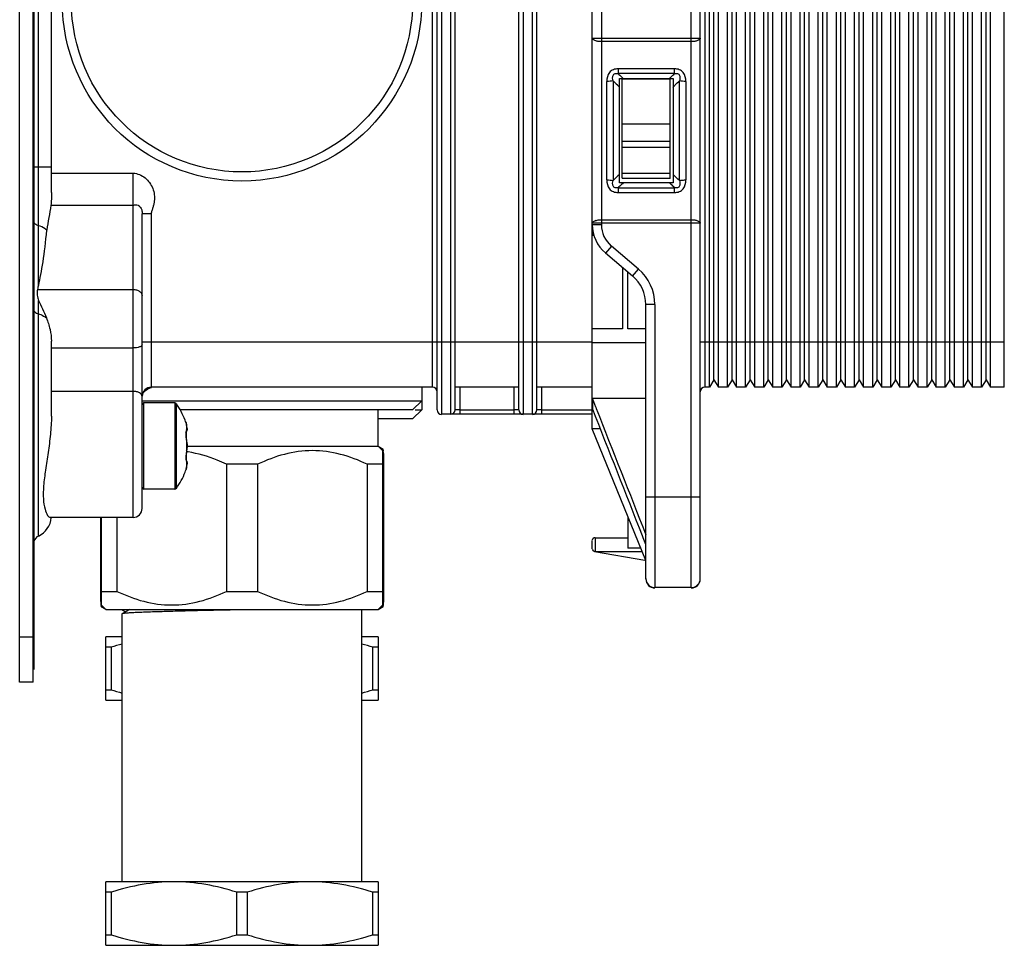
# Model space of a CAD drawing. Header units: millimetres. Extents: x -153 to 753, y 50 to 636.
# Tile 29 of 30: x 514 to 623, y 428 to 530. Entities that reach past the tile are written whole.
import ezdxf

# ---------------------------------------------------------------- set-up
doc = ezdxf.new("R2010")
doc.units = ezdxf.units.MM
doc.header["$LTSCALE"] = 23.1
doc.layers.get('0').update_dxf_attribs({"linetype": 'CONTINUOUS'})

msp = doc.modelspace()

# ---------------------------------------------------------------- linework, layer by layer
at = {"color": 7, "linetype": 'CONTINUOUS'}
for p, q in [((514.17, 457.17), (514.17, 607.17)), ((515.67, 457.17), (515.67, 607.17)), ((515.75, 605.78), (515.75, 458.55)), ((589.17, 468.53), (589.17, 595.77)), ((577.27, 485.08), (577.27, 579.27)), ((560.17, 487.18), (560.17, 577.18)), ((562.17, 487.18), (562.17, 577.18)), ((569.17, 487.18), (569.17, 577.18)), ((571.17, 487.18), (571.17, 577.18)), ((590.17, 489.68), (590.17, 574.68)), ((591.17, 489.68), (591.17, 574.68)), ((592.17, 489.68), (592.17, 574.68)), ((593.17, 489.68), (593.17, 574.68)), ((594.17, 489.68), (594.17, 574.68)), ((595.17, 489.68), (595.17, 574.68)), ((596.17, 489.68), (596.17, 574.68)), ((597.17, 489.68), (597.17, 574.68)), ((598.17, 489.68), (598.17, 574.68)), ((599.17, 489.68), (599.17, 574.68)), ((600.17, 489.68), (600.17, 574.68)), ((601.17, 489.68), (601.17, 574.68)), ((602.17, 489.68), (602.17, 574.68)), ((603.17, 489.68), (603.17, 574.68)), ((604.17, 489.68), (604.17, 574.68)), ((605.17, 489.68), (605.17, 574.68)), ((606.17, 489.68), (606.17, 574.68)), ((607.17, 489.68), (607.17, 574.68)), ((608.17, 489.68), (608.17, 574.68)), ((609.17, 489.68), (609.17, 574.68)), ((610.17, 489.68), (610.17, 574.68)), ((611.17, 489.68), (611.17, 574.68)), ((612.17, 489.68), (612.17, 574.68)), ((613.17, 489.68), (613.17, 574.68)), ((614.17, 489.68), (614.17, 574.68)), ((615.17, 489.68), (615.17, 574.68)), ((616.17, 489.68), (616.17, 574.68)), ((617.17, 489.68), (617.17, 574.68)), ((618.17, 489.68), (618.17, 574.68)), ((619.17, 489.68), (619.17, 574.68)), ((620.17, 489.68), (620.17, 574.68)), ((621.17, 489.68), (621.17, 574.68)), ((622.67, 489.68), (622.67, 574.88)), ((590.67, 490.46), (590.67, 573.88)), ((592.67, 490.46), (592.67, 573.88)), ((594.67, 490.46), (594.67, 573.88)), ((596.67, 490.46), (596.67, 573.88)), ((598.67, 490.46), (598.67, 573.88)), ((600.67, 490.46), (600.67, 573.88)), ((602.67, 490.46), (602.67, 573.88)), ((604.67, 490.46), (604.67, 573.88)), ((606.67, 490.46), (606.67, 573.88)), ((608.67, 490.46), (608.67, 573.88)), ((610.67, 490.46), (610.67, 573.88)), ((612.67, 490.46), (612.67, 573.88)), ((614.67, 490.46), (614.67, 573.88)), ((616.67, 490.46), (616.67, 573.88)), ((618.67, 490.46), (618.67, 573.88)), ((620.67, 490.46), (620.67, 573.88)), ((517.67, 511.11), (517.67, 553.29)), ((580.27, 523.68), (586.17, 523.68)), ((580.27, 512.18), (580.27, 523.68)), ((580.57, 523.65), (585.87, 523.65)), ((580.57, 512.68), (580.57, 523.65)), ((585.87, 512.67), (585.87, 523.65)), ((586.17, 523.68), (586.17, 512.18)), ((585.87, 518.65), (580.57, 518.65)), ((586.17, 512.18), (580.27, 512.18)), ((585.87, 512.67), (580.57, 512.67)), ((527.67, 476.31), (527.67, 508.78)), ((577.31, 507.07), (577.31, 506.43)), ((577.27, 506.43), (577.44, 506.43)), ((581.72, 501.91), (578.72, 504.45)), ((580.59, 502.87), (580.59, 496.08)), ((581.2, 496.08), (581.2, 502.35)), ((515.67, 500.22), (515.75, 500.22)), ((583.17, 468.53), (583.17, 498.78)), ((580.59, 496.08), (577.27, 496.08)), ((583.17, 496.08), (581.2, 496.08)), ((517.67, 486.47), (517.67, 494.72)), ((577.27, 494.58), (583.17, 494.58)), ((590.67, 490.48), (590.17, 489.68)), ((590.67, 490.46), (591.17, 489.66)), ((592.67, 490.48), (592.17, 489.68)), ((592.67, 490.46), (593.17, 489.66)), ((594.67, 490.48), (594.17, 489.68)), ((594.67, 490.46), (595.17, 489.66)), ((596.67, 490.48), (596.17, 489.68)), ((596.67, 490.46), (597.17, 489.66)), ((598.67, 490.48), (598.17, 489.68)), ((598.67, 490.46), (599.17, 489.66)), ((600.67, 490.48), (600.17, 489.68)), ((600.67, 490.46), (601.17, 489.66)), ((602.67, 490.48), (602.17, 489.68)), ((602.67, 490.46), (603.17, 489.66)), ((604.67, 490.48), (604.17, 489.68)), ((604.67, 490.46), (605.17, 489.66)), ((606.67, 490.48), (606.17, 489.68)), ((606.67, 490.46), (607.17, 489.66)), ((608.67, 490.48), (608.17, 489.68)), ((608.67, 490.46), (609.17, 489.66)), ((610.67, 490.48), (610.17, 489.68)), ((610.67, 490.46), (611.17, 489.66)), ((612.67, 490.48), (612.17, 489.68)), ((612.67, 490.46), (613.17, 489.66)), ((614.67, 490.48), (614.17, 489.68)), ((614.67, 490.46), (615.17, 489.66)), ((616.67, 490.48), (616.17, 489.68)), ((616.67, 490.46), (617.17, 489.66)), ((618.67, 490.48), (618.17, 489.68)), ((618.67, 490.46), (619.17, 489.66)), ((620.67, 490.48), (620.17, 489.68)), ((620.67, 490.46), (621.17, 489.66)), ((528.02, 489.3), (528.3, 489.49)), ((559.67, 489.68), (528.67, 489.68)), ((558.47, 489.67), (558.47, 487.17)), ((569.17, 489.68), (562.17, 489.68)), ((577.27, 489.68), (571.17, 489.68)), ((590.17, 489.68), (589.67, 489.68)), ((592.17, 489.68), (591.17, 489.68)), ((594.17, 489.68), (593.17, 489.68)), ((596.17, 489.68), (595.17, 489.68)), ((598.17, 489.68), (597.17, 489.68)), ((600.17, 489.68), (599.17, 489.68)), ((602.17, 489.68), (601.17, 489.68)), ((604.17, 489.68), (603.17, 489.68)), ((606.17, 489.68), (605.17, 489.68)), ((608.17, 489.68), (607.17, 489.68)), ((610.17, 489.68), (609.17, 489.68)), ((612.17, 489.68), (611.17, 489.68)), ((614.17, 489.68), (613.17, 489.68)), ((616.17, 489.68), (615.17, 489.68)), ((618.17, 489.68), (617.17, 489.68)), ((620.17, 489.68), (619.17, 489.68)), ((622.67, 489.68), (621.17, 489.68)), ((527.71, 488.92), (527.8, 489.08)), ((527.8, 489.08), (528.02, 489.3)), ((583.17, 488.41), (577.27, 488.41)), ((577.29, 488.37), (577.27, 488.41)), ((577.29, 488.37), (577.29, 487.31)), ((577.29, 488.37), (577.64, 487.49)), ((527.67, 488.17), (558.47, 488.17)), ((531.27, 487.93), (527.87, 487.93)), ((557.47, 487.17), (531.87, 487.17)), ((553.67, 483.17), (553.67, 487.17)), ((557.47, 487.17), (558.47, 488.17)), ((557.47, 486.17), (558.47, 487.17)), ((557.75, 487.17), (558.47, 487.17)), ((577.27, 487.35), (577.29, 487.31)), ((577.64, 487.49), (577.65, 487.46)), ((577.65, 487.46), (577.71, 487.31)), ((557.47, 486.17), (553.67, 486.17)), ((577.27, 486.68), (560.67, 486.68)), ((532.51, 485.76), (532.57, 485.46)), ((532.54, 485.6), (532.51, 485.75)), ((532.57, 485.46), (532.54, 485.6)), ((532.61, 485.14), (532.61, 485.2)), ((578.17, 485.08), (577.27, 485.08)), ((583.17, 470.58), (577.27, 485.08)), ((532.53, 484.22), (532.52, 484.48)), ((532.55, 483.9), (532.53, 484.22)), ((532.55, 484.78), (532.55, 484.79)), ((532.55, 484.79), (532.55, 484.79)), ((532.54, 482.37), (532.61, 482.92)), ((532.58, 483.7), (532.55, 483.9)), ((532.61, 483.43), (532.58, 483.7)), ((532.61, 483.17), (553.67, 483.17)), ((553.67, 483.17), (554.24, 482.84)), ((553.67, 483.17), (554.23, 482.61)), ((532.52, 481.85), (532.53, 482.08)), ((532.53, 481.67), (532.52, 481.85)), ((532.53, 482.08), (532.54, 482.37)), ((554.17, 482.67), (554.17, 465.67)), ((554.26, 482.01), (554.17, 482.01)), ((554.26, 482.01), (554.26, 466.32)), ((532.59, 481.5), (532.52, 481.6)), ((532.52, 480.65), (532.53, 480.69)), ((532.53, 480.69), (532.52, 480.65)), ((532.55, 481.57), (532.53, 481.67)), ((532.53, 480.69), (532.54, 480.75)), ((532.54, 480.75), (532.53, 480.69)), ((532.54, 480.75), (532.55, 480.81)), ((532.55, 480.81), (532.54, 480.75)), ((532.55, 481.56), (532.55, 481.56)), ((532.55, 481.56), (532.55, 481.56)), ((532.55, 480.81), (532.57, 480.89)), ((532.57, 480.89), (532.55, 480.81)), ((532.61, 481.15), (532.61, 481.23)), ((540.38, 481.17), (536.97, 481.17)), ((536.97, 481.17), (536.97, 467.17)), ((540.38, 481.17), (540.38, 467.17)), ((554.17, 481.17), (552.47, 481.17)), ((552.47, 481.17), (552.47, 467.17)), ((532.51, 480.6), (532.52, 480.65)), ((532.52, 480.65), (532.51, 480.6)), ((531.27, 478.43), (527.87, 478.43)), ((526.67, 475.31), (517.52, 475.31)), ((523.08, 475.29), (523.08, 466.32)), ((523.17, 465.67), (523.17, 475.31)), ((524.88, 475.31), (524.88, 467.17)), ((581.17, 475.42), (581.17, 471.92)), ((577.57, 473.07), (581.17, 473.07)), ((582.89, 473.08), (582.81, 473.27)), ((583.17, 472.35), (582.89, 473.08)), ((577.27, 471.87), (577.27, 472.77)), ((583.07, 470.57), (577.52, 471.53)), ((577.57, 471.57), (582.77, 471.57)), ((582.62, 471.92), (581.17, 471.92)), ((523.17, 467.17), (524.88, 467.17)), ((536.97, 467.17), (540.38, 467.17)), ((552.47, 467.17), (554.17, 467.17)), ((588.17, 467.58), (584.17, 467.58)), ((523.67, 465.17), (523.11, 465.73)), ((523.67, 465.17), (523.11, 465.49)), ((553.67, 465.17), (554.23, 465.73)), ((553.67, 465.17), (554.24, 465.49)), ((554.17, 466.32), (554.26, 466.32)), ((523.67, 465.17), (553.67, 465.17)), ((525.47, 465.12), (525.49, 465.11)), ((525.47, 464.73), (525.49, 464.74)), ((525.47, 435.17), (525.47, 464.73)), ((526.32, 465.17), (525.49, 464.74)), ((525.49, 465.11), (525.84, 464.92)), ((551.87, 435.17), (551.87, 465.17)), ((525.47, 462.17), (523.67, 462.17)), ((523.67, 455.17), (523.67, 462.17)), ((553.67, 462.17), (551.87, 462.17)), ((553.67, 462.17), (553.67, 455.17)), ((524.25, 461.01), (523.67, 461.01)), ((524.25, 461.01), (524.25, 456.32)), ((553.67, 461.01), (553.1, 461.01)), ((553.1, 456.32), (553.1, 461.01)), ((515.67, 457.17), (514.17, 457.17)), ((523.67, 456.32), (524.25, 456.32)), ((553.1, 456.32), (553.67, 456.32)), ((523.67, 455.17), (525.47, 455.17)), ((551.87, 455.17), (553.67, 455.17)), ((553.67, 435.17), (523.67, 435.17)), ((523.67, 428.17), (523.67, 435.17)), ((523.67, 435.17), (523.67, 435.17)), ((553.67, 435.17), (553.67, 435.17)), ((553.67, 435.17), (553.67, 428.17)), ((524.25, 434.02), (523.67, 434.02)), ((524.25, 434.02), (524.25, 429.33)), ((539.25, 434.02), (538.1, 434.02)), ((538.1, 429.33), (538.1, 434.02)), ((539.25, 434.02), (539.25, 429.33)), ((553.67, 434.02), (553.1, 434.02)), ((553.1, 429.33), (553.1, 434.02)), ((523.67, 429.33), (524.25, 429.33)), ((538.1, 429.33), (539.25, 429.33)), ((553.1, 429.33), (553.67, 429.33)), ((523.67, 428.17), (553.67, 428.17))]:
    msp.add_line(p, q, dxfattribs=at)
at = {"color": 9, "linetype": 'CONTINUOUS'}
for p, q in [((588.17, 467.58), (588.17, 596.77)), ((560.67, 577.68), (560.67, 486.68)), ((561.67, 486.68), (561.67, 577.68)), ((569.67, 577.68), (569.67, 486.68)), ((570.67, 486.68), (570.67, 577.68)), ((559.67, 489.68), (559.67, 574.68)), ((589.67, 574.68), (589.67, 489.68)), ((516.24, 500.91), (516.24, 563.63)), ((578.27, 537.27), (578.27, 507.58)), ((577.27, 528.14), (589.17, 528.14)), ((588.17, 527.74), (578.27, 527.74)), ((586.33, 524.74), (580.11, 524.74)), ((580.11, 524.74), (580.11, 524.22)), ((586.33, 524.22), (580.11, 524.22)), ((586.33, 524.22), (586.33, 524.74)), ((578.86, 512.5), (578.86, 523.36)), ((579.57, 523.42), (579.57, 512.43)), ((585.81, 523.72), (585.76, 523.68)), ((586.88, 512.43), (586.88, 523.42)), ((587.59, 523.36), (587.59, 512.5)), ((580.57, 516.78), (585.87, 516.78)), ((585.87, 516.08), (580.57, 516.08)), ((515.75, 513.95), (517.67, 513.95)), ((517.67, 513.24), (526.67, 513.24)), ((526.67, 475.31), (526.67, 513.24)), ((580.57, 513.26), (585.87, 513.26)), ((580.11, 511.64), (586.33, 511.64)), ((580.11, 511.64), (580.11, 511.12)), ((580.11, 511.12), (586.33, 511.12)), ((586.33, 511.12), (586.33, 511.64)), ((517.62, 509.71), (526.67, 509.71)), ((528.67, 508.76), (527.67, 508.76)), ((528.67, 508.76), (528.67, 489.68)), ((578.27, 508.12), (588.17, 508.12)), ((515.67, 507.17), (515.75, 507.17)), ((589.17, 507.72), (577.27, 507.72)), ((577.27, 507.58), (578.27, 507.58)), ((579.37, 505.21), (578.72, 504.45)), ((582.37, 502.67), (579.37, 505.21)), ((581.72, 501.91), (582.37, 502.67)), ((516.14, 500.43), (526.67, 500.43)), ((515.67, 499.82), (515.75, 499.82)), ((516.24, 473.26), (516.24, 499.23)), ((584.17, 498.78), (583.17, 498.78)), ((584.17, 498.78), (584.17, 467.58)), ((517.67, 493.99), (526.67, 493.99)), ((527.67, 494.68), (577.27, 494.68)), ((589.17, 494.68), (622.67, 494.68)), ((562.67, 489.68), (562.67, 486.68)), ((568.67, 486.68), (568.67, 489.68)), ((571.67, 489.68), (571.67, 486.68)), ((517.67, 489.21), (526.67, 489.21)), ((527.87, 478.43), (527.87, 487.93)), ((531.27, 487.93), (531.27, 478.43)), ((531.43, 487.84), (531.43, 478.51)), ((562.67, 487.17), (568.67, 487.17)), ((571.67, 487.17), (577.27, 487.17)), ((532.57, 485.46), (532.57, 484.96)), ((532.61, 485.2), (532.61, 485.21)), ((532.61, 485.03), (532.61, 485)), ((532.57, 483.68), (532.57, 482.67)), ((532.61, 483.43), (532.61, 483.42)), ((532.61, 482.92), (532.61, 482.93)), ((532.57, 481.39), (532.57, 480.89)), ((532.61, 481.15), (532.61, 481.14)), ((583.17, 477.58), (589.17, 477.58)), ((577.57, 473.07), (577.57, 471.57)), ((515.67, 469.17), (515.75, 469.17)), ((515.67, 464.17), (515.75, 464.17)), ((514.17, 462.17), (515.67, 462.17))]:
    msp.add_line(p, q, dxfattribs=at)
at = {"color": 7, "linetype": 'CONTINUOUS'}
for points in [[(528.3, 489.49), (528.65, 489.63), (528.68, 489.63)], [(532.46, 484.71), (532.5, 484.74), (532.58, 484.83), (532.61, 484.92), (532.61, 484.98), (532.61, 485.04), (532.61, 485.14)], [(532.52, 484.48), (532.53, 484.67), (532.55, 484.78)], [(532.55, 481.56), (532.55, 481.56), (532.55, 481.56)], [(532.61, 481.23), (532.61, 481.34), (532.61, 481.4), (532.59, 481.5)]]:
    msp.add_lwpolyline(points, dxfattribs=at)
for radius in [19.8, 18.8]:
    msp.add_circle((538.67, 532.18), radius, dxfattribs=at)
at = {"color": 9, "linetype": 'CONTINUOUS'}
for centre, radius, start, end in [((613.36, 559), 48.12, 226.2927, 226.5981), ((552.59, 559.52), 48.84, 313.098, 313.7067), ((614.35, 560.04), 49.55, 226.5976, 227.2062), ((552.14, 560), 49.49, 312.8576, 313.0946), ((615.28, 474.79), 50.94, 132.7798, 133.0773), ((551.77, 475.45), 50.05, 46.6094, 47.2119), ((613.38, 476.83), 48.15, 133.086, 133.7027), ((552.76, 476.5), 48.61, 46.3086, 46.6108), ((578.02, 506.83), 1.25, 107.3127, 111.3624), ((581.37, 507.58), 3.1, 180, 229.7201), ((579.07, 498.78), 5.1, 0, 49.7201), ((530.91, 485.06), 1.7, 2.4339, 5.0868), ((533.93, 484.6), 1.42, 171.8101, 173.7652), ((538.79, 484.55), 6.28, 184.7918, 187.9756), ((538.85, 481.79), 6.34, 173.0826, 175.1971), ((538.67, 481.82), 6.17, 172.019, 173.0895), ((526.07, 483.82), 6.6, 349.9496, 350.7619), ((530.89, 481.29), 1.72, 354.9202, 357.8488)]:
    msp.add_arc(centre, radius, start, end, dxfattribs=at)
at = {"color": 7, "linetype": 'CONTINUOUS'}
for centre, radius, start, end in [((613.49, 558.01), 48.45, 225.5599, 226.3289), ((613.75, 558.28), 48.83, 226.3201, 226.708), ((552.78, 558.2), 48.7, 313.6667, 314.4359), ((552.26, 558.73), 49.45, 313.2957, 313.6746), ((613.56, 477.76), 48.56, 133.2748, 134.4317), ((552.62, 477.48), 48.94, 45.5739, 46.7218), ((581.37, 507.58), 4.1, 180, 229.7201), ((579.07, 498.78), 4.1, 0, 49.7201), ((528.67, 488.67), 1, 90, 180), ((559.67, 489.16), 0.5, 0, 90), ((589.67, 489.16), 0.5, 90, 180), ((527.87, 487.73), 0.2, 90, 180), ((531.27, 487.73), 0.2, 35.6853, 90), ((524.91, 483.16), 8.03, 21.0438, 35.654), ((561.67, 487.18), 0.5, 270, 360), ((569.67, 487.17), 0.5, 180, 270), ((570.67, 487.17), 0.5, 270.0035, 360), ((560.67, 487.16), 0.5, 180, 270), ((524.94, 483.18), 7.99, 18.8176, 21.0138), ((530.5, 485.01), 2.12, 10.0943, 12.2795), ((530.56, 485.02), 2.05, 7.7141, 10.0974), ((530.65, 485.03), 1.96, 5.1261, 7.7173), ((531.03, 483.07), 1.58, 356.5053, 358.1151), ((531.51, 483.04), 1.11, 354.2922, 356.518), ((530.86, 470.39), 12.28, 81.1749, 82.0627), ((548.3, 482.04), 5.95, 5.0208, 5.8866), ((530.5, 481.34), 2.12, 347.7205, 349.9055), ((530.61, 481.32), 2.01, 349.8739, 354.8468), ((524.91, 483.19), 8.03, 324.3463, 339.0015), ((524.94, 483.17), 7.99, 339.0318, 341.1824), ((527.87, 478.63), 0.2, 180, 270), ((531.27, 478.63), 0.2, 270, 324.3147), ((515.17, 475.52), 2.5, 295.3769, 354.5454), ((526.67, 476.31), 1, 270, 360), ((516.67, 472.36), 1, 115.3769, 158.1764), ((577.57, 472.77), 0.3, 90, 173.9762), ((577.57, 471.87), 0.3, 186.6665, 270), ((584.17, 468.58), 1, 180, 270), ((584.17, 468.56), 1, 180, 270), ((584.17, 468.54), 1, 180, 270), ((588.17, 468.58), 1, 270, 360), ((588.17, 468.56), 1, 270, 360), ((588.17, 468.54), 1, 270, 360), ((533.32, 432.12), 30.28, 105.0373, 107.4479), ((544.02, 432.12), 30.28, 72.5521, 74.9627), ((533.32, 485.21), 30.28, 252.5522, 254.9627), ((544.02, 485.21), 30.28, 285.0372, 287.4478)]:
    msp.add_arc(centre, radius, start, end, dxfattribs=at)
for centre, major_axis, start_param, end_param in [((515.17, 519.2), (0, 20.25), -2.698682, -2.218991), ((516.67, 493.59), (0, 8.1), 0.442911, 0.565335)]:
    msp.add_ellipse(centre, major_axis=major_axis, ratio=0.123476, start_param=start_param, end_param=end_param, dxfattribs=at)
at = {"color": 9, "linetype": 'CONTINUOUS'}
for points, knots in [([(578.27, 527.74), (578.15, 527.74), (577.9, 527.76), (577.56, 527.84), (577.27, 528), (577.27, 528.14)], [0, 0, 0, 0, 0.341895, 0.640629, 1, 1, 1, 1]), ([(589.17, 528.14), (589.17, 528), (588.89, 527.84), (588.55, 527.76), (588.3, 527.74), (588.17, 527.74)], [0, 0, 0, 0, 0.359371, 0.658105, 1, 1, 1, 1]), ([(580.11, 524.74), (579.94, 524.74), (579.58, 524.69), (578.99, 524.27), (578.86, 523.7), (578.86, 523.36)], [0, 0, 0, 0, 0.25576, 0.507595, 1, 1, 1, 1]), ([(579.57, 523.42), (579.54, 523.52), (579.51, 523.67), (579.51, 523.87), (579.55, 524.02), (579.64, 524.16), (579.79, 524.23), (579.95, 524.24), (580.06, 524.23), (580.11, 524.22)], [0, 0, 0, 0, 0.239627, 0.360076, 0.482167, 0.60828, 0.739373, 0.870741, 1, 1, 1, 1]), ([(587.59, 523.36), (587.59, 523.7), (587.46, 524.27), (586.87, 524.69), (586.51, 524.74), (586.33, 524.74)], [0, 0, 0, 0, 0.492415, 0.744243, 1, 1, 1, 1]), ([(586.33, 524.22), (586.39, 524.23), (586.49, 524.24), (586.66, 524.23), (586.81, 524.16), (586.9, 524.02), (586.93, 523.87), (586.93, 523.67), (586.91, 523.52), (586.88, 523.42)], [0, 0, 0, 0, 0.12907, 0.260569, 0.391607, 0.517811, 0.639897, 0.760344, 1, 1, 1, 1]), ([(579.57, 523.42), (579.46, 523.4), (579.22, 523.37), (578.99, 523.36), (578.86, 523.36)], [0, 0, 0, 0, 0.462612, 1, 1, 1, 1]), ([(587.59, 523.36), (587.46, 523.36), (587.22, 523.37), (586.99, 523.4), (586.88, 523.42)], [0, 0, 0, 0, 0.53737, 1, 1, 1, 1]), ([(526.67, 513.24), (526.91, 513.24), (527.39, 513.13), (528.01, 512.75), (528.51, 512.22), (528.86, 511.58), (529.04, 510.88), (529.03, 510.27), (528.95, 509.8), (528.85, 509.45), (528.74, 509.11), (528.67, 508.88), (528.67, 508.76)], [0, 0, 0, 0, 0.124537, 0.249471, 0.374494, 0.499513, 0.624532, 0.749584, 0.812226, 0.874876, 0.937537, 1, 1, 1, 1]), ([(578.86, 512.5), (578.86, 512.16), (578.99, 511.59), (579.58, 511.17), (579.94, 511.12), (580.11, 511.12)], [0, 0, 0, 0, 0.492394, 0.744231, 1, 1, 1, 1]), ([(578.86, 512.5), (578.99, 512.5), (579.22, 512.49), (579.46, 512.46), (579.57, 512.43)], [0, 0, 0, 0, 0.537381, 1, 1, 1, 1]), ([(580.11, 511.64), (580.06, 511.63), (579.95, 511.62), (579.79, 511.63), (579.64, 511.7), (579.55, 511.84), (579.51, 511.99), (579.51, 512.19), (579.54, 512.34), (579.57, 512.43)], [0, 0, 0, 0, 0.12908, 0.260591, 0.391639, 0.517845, 0.639927, 0.760366, 1, 1, 1, 1]), ([(586.33, 511.12), (586.51, 511.12), (586.87, 511.17), (587.46, 511.59), (587.59, 512.16), (587.59, 512.5)], [0, 0, 0, 0, 0.255766, 0.507597, 1, 1, 1, 1]), ([(586.88, 512.43), (586.91, 512.34), (586.93, 512.19), (586.93, 511.99), (586.9, 511.84), (586.81, 511.7), (586.66, 511.63), (586.49, 511.62), (586.39, 511.63), (586.33, 511.64)], [0, 0, 0, 0, 0.239624, 0.360065, 0.48215, 0.60826, 0.739359, 0.870735, 1, 1, 1, 1]), ([(586.88, 512.43), (586.93, 512.45), (587.16, 512.49), (587.4, 512.5), (587.59, 512.5)], [0, 0, 0, 0, 0.216583, 1, 1, 1, 1]), ([(526.67, 509.71), (526.72, 509.71), (526.81, 509.74), (526.98, 509.8), (527.19, 509.75), (527.37, 509.62), (527.52, 509.45), (527.65, 509.17), (527.67, 508.93), (527.67, 508.79)], [0, 0, 0, 0, 0.082985, 0.164662, 0.333572, 0.440673, 0.573656, 0.746393, 1, 1, 1, 1]), ([(577.27, 507.72), (577.27, 507.75), (577.29, 507.82), (577.4, 507.93), (577.5, 507.98), (577.57, 508)], [0, 0, 0, 0, 0.186468, 0.533011, 1, 1, 1, 1]), ([(577.65, 508.03), (577.7, 508.04), (577.9, 508.1), (578.11, 508.12), (578.27, 508.12)], [0, 0, 0, 0, 0.229116, 1, 1, 1, 1]), ([(588.17, 508.12), (588.3, 508.12), (588.55, 508.1), (588.89, 508.02), (589.17, 507.86), (589.17, 507.72)], [0, 0, 0, 0, 0.341852, 0.640561, 1, 1, 1, 1]), ([(515.98, 507.58), (515.96, 507.59), (515.89, 507.64), (515.83, 507.69), (515.79, 507.74)], [0, 0, 0, 0, 0.263895, 1, 1, 1, 1]), ([(516.24, 507.46), (516.22, 507.47), (516.13, 507.5), (516.04, 507.54), (515.98, 507.58)], [0, 0, 0, 0, 0.260048, 1, 1, 1, 1]), ([(517.17, 506.98), (517.1, 507.03), (516.82, 507.24), (516.5, 507.38), (516.24, 507.46)], [0, 0, 0, 0, 0.233419, 1, 1, 1, 1]), ([(526.67, 500.43), (526.8, 500.43), (527.05, 500.4), (527.38, 500.25), (527.61, 500.02), (527.67, 499.82), (527.67, 499.72)], [0, 0, 0, 0, 0.287955, 0.555322, 0.790516, 1, 1, 1, 1]), ([(515.75, 498.09), (515.77, 498.05), (515.9, 497.89), (516.09, 497.79), (516.24, 497.75)], [0, 0, 0, 0, 0.22258, 1, 1, 1, 1]), ([(516.24, 497.75), (516.33, 497.72), (516.63, 497.61), (516.93, 497.46), (517.11, 497.31)], [0, 0, 0, 0, 0.265292, 1, 1, 1, 1]), ([(527.67, 494.36), (527.67, 494.3), (527.61, 494.22), (527.5, 494.15), (527.32, 494.07), (527.04, 494.01), (526.8, 493.99), (526.67, 493.99)], [0, 0, 0, 0, 0.141802, 0.241355, 0.362364, 0.659111, 1, 1, 1, 1]), ([(527.67, 488.62), (527.67, 488.7), (527.61, 488.88), (527.37, 489.06), (527.05, 489.18), (526.8, 489.21), (526.67, 489.21)], [0, 0, 0, 0, 0.188705, 0.4179, 0.694416, 1, 1, 1, 1]), ([(562.67, 487.17), (562.61, 487.17), (562.52, 487.17), (562.4, 487.17), (562.32, 487.17), (562.26, 487.17), (562.22, 487.17), (562.19, 487.18), (562.17, 487.17), (562.17, 487.18)], [0, 0, 0, 0, 0.382488, 0.555521, 0.70703, 0.830647, 0.922684, 0.980129, 1, 1, 1, 1]), ([(569.17, 487.18), (569.17, 487.17), (569.15, 487.18), (569.13, 487.17), (569.08, 487.17), (569.02, 487.17), (568.95, 487.17), (568.83, 487.17), (568.74, 487.17), (568.67, 487.17)], [0, 0, 0, 0, 0.019871, 0.077316, 0.169353, 0.29297, 0.444479, 0.617512, 1, 1, 1, 1]), ([(571.67, 487.17), (571.61, 487.17), (571.52, 487.17), (571.4, 487.17), (571.32, 487.17), (571.26, 487.17), (571.22, 487.17), (571.19, 487.18), (571.17, 487.17), (571.17, 487.18)], [0, 0, 0, 0, 0.382488, 0.555521, 0.70703, 0.830647, 0.922684, 0.980129, 1, 1, 1, 1]), ([(532.61, 485.13), (532.61, 485.12), (532.61, 485.09), (532.61, 485.06), (532.61, 485.03)], [0, 0, 0, 0, 0.285746, 1, 1, 1, 1]), ([(532.61, 485), (532.61, 484.99), (532.61, 484.98), (532.62, 484.96), (532.61, 484.97), (532.61, 484.97)], [0, 0, 0, 0, 0.483544, 0.859523, 1, 1, 1, 1]), ([(532.52, 484.76), (532.52, 484.73), (532.51, 484.6), (532.51, 484.47), (532.51, 484.36)], [0, 0, 0, 0, 0.215263, 1, 1, 1, 1]), ([(532.51, 484.36), (532.51, 484.33), (532.51, 484.22), (532.52, 484.11), (532.53, 484.03)], [0, 0, 0, 0, 0.241313, 1, 1, 1, 1]), ([(532.57, 484.96), (532.56, 484.95), (532.54, 484.9), (532.53, 484.85), (532.53, 484.81)], [0, 0, 0, 0, 0.193094, 1, 1, 1, 1]), ([(532.55, 484.79), (532.56, 484.81), (532.58, 484.86), (532.58, 484.92), (532.57, 484.96)], [0, 0, 0, 0, 0.263193, 1, 1, 1, 1]), ([(532.57, 483.68), (532.57, 483.66), (532.59, 483.57), (532.6, 483.48), (532.61, 483.42)], [0, 0, 0, 0, 0.263519, 1, 1, 1, 1]), ([(532.61, 482.93), (532.6, 482.92), (532.6, 482.86), (532.59, 482.81), (532.58, 482.76)], [0, 0, 0, 0, 0.239257, 1, 1, 1, 1]), ([(532.53, 482.33), (532.53, 482.3), (532.52, 482.18), (532.51, 482.07), (532.51, 481.99)], [0, 0, 0, 0, 0.257042, 1, 1, 1, 1]), ([(532.51, 481.99), (532.51, 481.95), (532.51, 481.82), (532.51, 481.69), (532.52, 481.59)], [0, 0, 0, 0, 0.281595, 1, 1, 1, 1]), ([(532.52, 481.59), (532.52, 481.58), (532.53, 481.52), (532.54, 481.47), (532.55, 481.43)], [0, 0, 0, 0, 0.292476, 1, 1, 1, 1]), ([(532.55, 481.56), (532.56, 481.54), (532.58, 481.49), (532.58, 481.43), (532.57, 481.39)], [0, 0, 0, 0, 0.262542, 1, 1, 1, 1]), ([(532.57, 481.39), (532.57, 481.39), (532.58, 481.38), (532.59, 481.38), (532.6, 481.38)], [0, 0, 0, 0, 0.329553, 1, 1, 1, 1]), ([(532.61, 481.37), (532.61, 481.37), (532.61, 481.36), (532.61, 481.34), (532.61, 481.33)], [0, 0, 0, 0, 0.183035, 1, 1, 1, 1]), ([(532.61, 481.33), (532.61, 481.32), (532.61, 481.29), (532.61, 481.26), (532.61, 481.23)], [0, 0, 0, 0, 0.204896, 1, 1, 1, 1])]:
    msp.add_open_spline(points, degree=3, knots=knots, dxfattribs=at)
at = {"color": 7, "linetype": 'CONTINUOUS'}
for points, knots in [([(517.67, 511.11), (517.67, 510.86), (517.67, 510.39), (517.64, 509.93), (517.62, 509.71)], [0, 0, 0, 0, 0.530115, 1, 1, 1, 1]), ([(516.14, 500.43), (516.13, 500.39), (516.1, 500.23), (516.1, 500.06), (516.11, 499.94)], [0, 0, 0, 0, 0.241773, 1, 1, 1, 1]), ([(516.11, 499.94), (516.11, 499.9), (516.12, 499.74), (516.14, 499.59), (516.17, 499.47)], [0, 0, 0, 0, 0.242919, 1, 1, 1, 1]), ([(516.24, 499.23), (516.37, 498.92), (516.69, 498.29), (516.98, 497.64), (517.11, 497.31)], [0, 0, 0, 0, 0.486254, 1, 1, 1, 1]), ([(517.11, 497.31), (517.28, 496.89), (517.55, 496.05), (517.67, 495.16), (517.67, 494.72)], [0, 0, 0, 0, 0.501892, 1, 1, 1, 1]), ([(517.67, 486.47), (517.67, 485.81), (517.58, 484.46), (517.32, 482.49), (517.02, 480.6), (516.79, 478.89), (516.74, 477.44), (516.9, 476.34), (517.15, 475.67), (517.36, 475.38), (517.48, 475.31), (517.52, 475.31)], [0, 0, 0, 0, 0.175442, 0.352919, 0.52311, 0.676892, 0.805579, 0.903509, 0.968198, 0.987875, 1, 1, 1, 1]), ([(532.55, 484.79), (532.56, 484.8), (532.6, 484.85), (532.61, 484.92), (532.61, 484.97)], [0, 0, 0, 0, 0.261696, 1, 1, 1, 1]), ([(554.17, 482.88), (554.18, 482.87), (554.19, 482.85), (554.2, 482.8), (554.21, 482.73), (554.22, 482.68), (554.22, 482.65)], [0, 0, 0, 0, 0.094752, 0.292238, 0.595002, 1, 1, 1, 1]), ([(536.97, 481.17), (536.63, 481.33), (535.28, 481.93), (533.84, 482.36), (532.74, 482.53)], [0, 0, 0, 0, 0.252335, 1, 1, 1, 1]), ([(552.47, 481.17), (551.52, 481.62), (549.56, 482.38), (546.42, 482.82), (543.29, 482.38), (541.33, 481.62), (540.38, 481.17)], [0, 0, 0, 0, 0.251725, 0.500009, 0.748288, 1, 1, 1, 1]), ([(554.23, 482.56), (554.23, 482.52), (554.25, 482.34), (554.26, 482.16), (554.26, 482.01)], [0, 0, 0, 0, 0.208818, 1, 1, 1, 1]), ([(532.55, 481.56), (532.58, 481.53), (532.61, 481.46), (532.61, 481.4), (532.61, 481.38)], [0, 0, 0, 0, 0.761739, 1, 1, 1, 1]), ([(524.88, 467.17), (525.83, 466.72), (527.79, 465.96), (530.92, 465.53), (534.06, 465.96), (536.02, 466.72), (536.97, 467.17)], [0, 0, 0, 0, 0.251712, 0.499991, 0.748275, 1, 1, 1, 1]), ([(540.38, 467.17), (541.33, 466.72), (543.29, 465.96), (546.42, 465.53), (549.56, 465.96), (551.52, 466.72), (552.47, 467.17)], [0, 0, 0, 0, 0.251725, 0.500009, 0.748288, 1, 1, 1, 1]), ([(523.08, 466.32), (523.09, 466.26), (523.1, 466.05), (523.11, 465.84), (523.13, 465.7)], [0, 0, 0, 0, 0.29985, 1, 1, 1, 1]), ([(523.13, 465.7), (523.13, 465.67), (523.14, 465.6), (523.14, 465.53), (523.16, 465.49)], [0, 0, 0, 0, 0.328785, 1, 1, 1, 1]), ([(523.16, 465.49), (523.16, 465.48), (523.16, 465.47), (523.17, 465.46), (523.17, 465.45)], [0, 0, 0, 0, 0.367239, 1, 1, 1, 1]), ([(523.17, 465.45), (523.18, 465.45), (523.2, 465.53), (523.21, 465.56), (523.21, 465.6)], [0, 0, 0, 0, 0.240073, 1, 1, 1, 1]), ([(554.19, 465.49), (554.19, 465.48), (554.19, 465.47), (554.18, 465.46), (554.17, 465.45)], [0, 0, 0, 0, 0.367239, 1, 1, 1, 1]), ([(554.22, 465.7), (554.22, 465.67), (554.21, 465.6), (554.2, 465.53), (554.19, 465.49)], [0, 0, 0, 0, 0.328785, 1, 1, 1, 1]), ([(554.26, 466.32), (554.26, 466.26), (554.25, 466.05), (554.23, 465.84), (554.22, 465.7)], [0, 0, 0, 0, 0.29985, 1, 1, 1, 1]), ([(525.49, 464.74), (525.52, 464.76), (525.63, 464.77), (525.86, 464.8), (526.19, 464.82), (526.64, 464.85), (527.19, 464.88), (528.12, 464.91), (529.5, 464.96), (531.39, 465.01), (533.54, 465.07), (535.86, 465.12), (537.46, 465.15), (538.28, 465.17)], [0, 0, 0, 0, 0.008847, 0.026528, 0.052951, 0.087932, 0.131159, 0.182253, 0.306233, 0.455555, 0.624953, 0.808637, 1, 1, 1, 1]), ([(531.17, 435.17), (530, 435.17), (527.65, 434.95), (525.37, 434.37), (524.25, 434.02)], [0, 0, 0, 0, 0.498373, 1, 1, 1, 1]), ([(538.1, 434.02), (536.98, 434.37), (534.7, 434.95), (532.34, 435.17), (531.17, 435.17)], [0, 0, 0, 0, 0.501621, 1, 1, 1, 1]), ([(546.17, 435.17), (545, 435.17), (542.65, 434.95), (540.37, 434.37), (539.25, 434.02)], [0, 0, 0, 0, 0.498379, 1, 1, 1, 1]), ([(553.1, 434.02), (551.98, 434.37), (549.7, 434.95), (547.34, 435.17), (546.17, 435.17)], [0, 0, 0, 0, 0.501627, 1, 1, 1, 1]), ([(524.25, 429.33), (525.37, 428.97), (527.65, 428.39), (530, 428.17), (531.17, 428.17)], [0, 0, 0, 0, 0.501621, 1, 1, 1, 1]), ([(531.17, 428.17), (532.34, 428.17), (534.7, 428.39), (536.98, 428.97), (538.1, 429.33)], [0, 0, 0, 0, 0.498373, 1, 1, 1, 1]), ([(539.25, 429.33), (540.37, 428.97), (542.65, 428.39), (545, 428.17), (546.17, 428.17)], [0, 0, 0, 0, 0.501627, 1, 1, 1, 1]), ([(546.17, 428.17), (547.34, 428.17), (549.7, 428.39), (551.98, 428.97), (553.1, 429.33)], [0, 0, 0, 0, 0.498379, 1, 1, 1, 1])]:
    msp.add_open_spline(points, degree=3, knots=knots, dxfattribs=at)
for points in [[(517.62, 509.71), (517.5, 508.79), (517.25, 507.9), (517.17, 506.98)], [(516.17, 499.47), (516.19, 499.39), (516.21, 499.31), (516.24, 499.23)], [(582.81, 473.27), (580.97, 477.95), (579.13, 482.63), (577.29, 487.31)], [(577.71, 487.31), (579.53, 482.67), (581.35, 478.04), (583.17, 473.41)], [(532.61, 483.42), (532.61, 483.38), (532.61, 483.34), (532.61, 483.3)], [(532.61, 483.3), (532.61, 483.25), (532.61, 483.21), (532.61, 483.16)], [(532.61, 483.16), (532.61, 483.12), (532.61, 483.07), (532.61, 483.02)]]:
    msp.add_open_spline(points, degree=3, dxfattribs=at)
at = {"color": 9, "linetype": 'CONTINUOUS'}
for points in [[(532.58, 484.97), (532.58, 484.97), (532.57, 484.96), (532.57, 484.96)], [(532.61, 484.97), (532.6, 484.97), (532.59, 484.97), (532.58, 484.97)], [(532.57, 483.7), (532.58, 483.69), (532.57, 483.68), (532.57, 483.68)], [(532.57, 482.65), (532.58, 482.66), (532.57, 482.67), (532.57, 482.67)], [(532.55, 481.43), (532.56, 481.42), (532.56, 481.41), (532.57, 481.39)]]:
    msp.add_open_spline(points, degree=3, dxfattribs=at)

doc.saveas('drawing.dxf')
